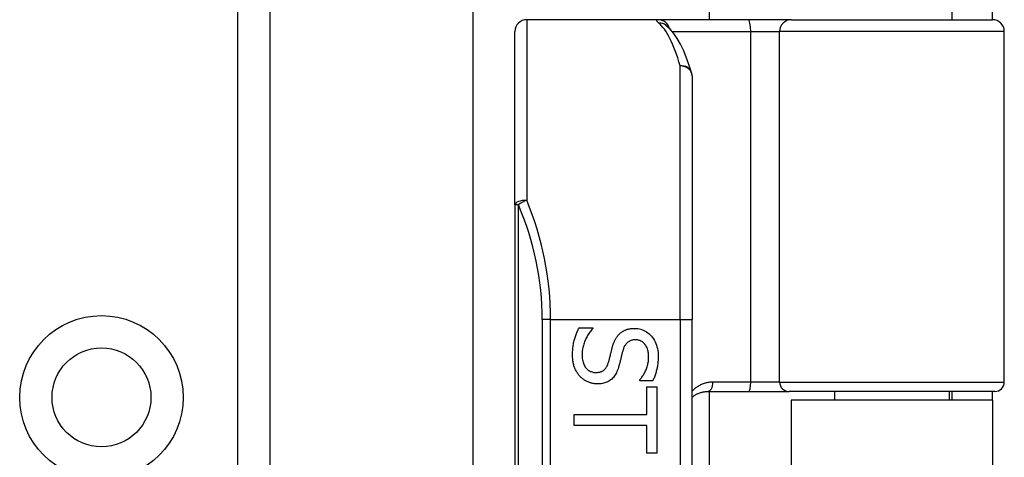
# Model space of a CAD drawing. Header units: inches. Extents: x 7 to 171, y 11 to 89.
# Tile 94 of 128: x 41.577 to 43.219, y 64.049 to 64.779. Entities that reach past the tile are written whole.
import ezdxf

# ---------------------------------------------------------------- set-up
doc = ezdxf.new("R2010")
doc.units = ezdxf.units.IN
doc.header["$MEASUREMENT"] = 0
doc.layers.add('Visible Edges(ANSI)', color=7, linetype='Continuous', lineweight=25)
doc.layers.add('Visible Tangent Edges(ANSI)', color=7, linetype='Continuous', lineweight=25)

msp = doc.modelspace()

# ---------------------------------------------------------------- linework, layer by layer
at = {"layer": 'Visible Edges(ANSI)'}
for p, q in [((42.3334, 63.9647), (42.3334, 66.9603)), ((42.7271, 66.9603), (42.7271, 64.7787)), ((41.9946, 66.4442), (41.9946, 33.3103)), ((43.1316, 64.8097), (43.1316, 64.7787)), ((43.1996, 64.7787), (43.1996, 64.8097)), ((42.6422, 64.7787), (42.4228, 64.7787)), ((42.7917, 64.7787), (42.6422, 64.7787)), ((42.864, 64.7787), (42.7917, 64.7787)), ((42.864, 64.7787), (43.1994, 64.7787)), ((42.4031, 64.4698), (42.4031, 64.759)), ((42.6549, 64.7693), (42.6545, 64.7697)), ((43.2191, 64.1744), (43.2191, 64.759)), ((42.6983, 64.685), (42.6983, 64.2787)), ((42.4031, 64.4698), (42.4031, 62.5876)), ((42.6983, 62.7787), (42.6983, 64.2787)), ((42.5099, 64.265), (42.5329, 64.265)), ((42.5329, 64.265), (42.5329, 64.2637)), ((42.6111, 64.1767), (42.6111, 64.178)), ((42.6329, 64.1767), (42.6111, 64.1767)), ((42.6231, 64.1667), (42.6394, 64.1667)), ((42.6231, 64.1205), (42.6231, 64.1667)), ((42.6394, 64.1667), (42.6394, 64.056)), ((42.7241, 64.1587), (42.7926, 64.1587)), ((42.7271, 64.1587), (42.7271, 62.8988)), ((42.7926, 64.1587), (42.8601, 64.1587)), ((43.2033, 64.1587), (42.8601, 64.1587)), ((42.9361, 64.1587), (42.9361, 64.1442)), ((43.127, 64.1587), (43.127, 64.1442)), ((43.1316, 64.1587), (43.1316, 64.1442)), ((43.1996, 64.1442), (43.1996, 64.1587)), ((43.1996, 64.1442), (42.8636, 64.1442)), ((42.8636, 64.1442), (42.8636, 62.9132)), ((43.1996, 64.1442), (43.1996, 62.9132)), ((42.5016, 64.1022), (42.5016, 64.1205)), ((42.5016, 64.1205), (42.6231, 64.1205)), ((42.6231, 64.1022), (42.5016, 64.1022)), ((42.6231, 64.056), (42.6231, 64.1022)), ((42.6394, 64.056), (42.6231, 64.056))]:
    msp.add_line(p, q, dxfattribs=at)
at = {"layer": 'Visible Edges(ANSI)', "flags": 128}
for points in [[(42.6975, 64.6908), (42.6931, 64.7041), (42.6886, 64.7165), (42.6839, 64.7278), (42.6789, 64.7381), (42.6737, 64.7474), (42.668, 64.7557), (42.6619, 64.763), (42.6549, 64.7693)], [(42.4992, 64.2198), (42.4992, 64.2222), (42.4993, 64.2246), (42.4994, 64.227), (42.4995, 64.2293), (42.4997, 64.2315), (42.5, 64.2336), (42.5002, 64.2357), (42.5006, 64.2377), (42.5009, 64.2397), (42.5013, 64.2416), (42.5018, 64.2435), (42.5023, 64.2452), (42.5028, 64.247), (42.5034, 64.2487), (42.5039, 64.2504), (42.5045, 64.2521), (42.5051, 64.2538), (42.5058, 64.2554), (42.5064, 64.2571), (42.5071, 64.2587), (42.5077, 64.2603), (42.5084, 64.2619), (42.5092, 64.2634), (42.5099, 64.265)], [(42.5329, 64.2637), (42.5315, 64.2621), (42.5302, 64.2606), (42.5289, 64.259), (42.5277, 64.2574), (42.5265, 64.2557), (42.5254, 64.254), (42.5243, 64.2523), (42.5233, 64.2505), (42.5223, 64.2487), (42.5214, 64.2469), (42.5205, 64.2451), (42.5197, 64.2432), (42.519, 64.2413), (42.5183, 64.2394), (42.5177, 64.2375), (42.5171, 64.2356), (42.5166, 64.2338), (42.5162, 64.2319), (42.5158, 64.2301), (42.5156, 64.2283), (42.5153, 64.2265), (42.5152, 64.2247), (42.5151, 64.2229), (42.515, 64.2211)], [(42.5776, 64.2551), (42.5783, 64.2558), (42.5791, 64.2564), (42.58, 64.2571), (42.5808, 64.2577), (42.5817, 64.2583), (42.5825, 64.2588), (42.5834, 64.2594), (42.5844, 64.2599), (42.5853, 64.2604), (42.5863, 64.2608), (42.5873, 64.2612), (42.5883, 64.2616), (42.5893, 64.262), (42.5904, 64.2624), (42.5915, 64.2627), (42.5926, 64.2629), (42.5937, 64.2632), (42.5949, 64.2634), (42.5961, 64.2636), (42.5973, 64.2637), (42.5986, 64.2638), (42.5998, 64.2639), (42.6011, 64.264), (42.6025, 64.264)], [(42.6025, 64.264), (42.6052, 64.2639), (42.6079, 64.2636), (42.6105, 64.2632), (42.613, 64.2625), (42.6155, 64.2617), (42.6179, 64.2607), (42.6202, 64.2595), (42.6224, 64.2582), (42.6245, 64.2566), (42.6266, 64.2549), (42.6286, 64.253), (42.6305, 64.2509), (42.6324, 64.2487), (42.634, 64.2464), (42.6355, 64.2439), (42.6368, 64.2414), (42.638, 64.2388), (42.639, 64.2361), (42.6399, 64.2333), (42.6406, 64.2303), (42.6412, 64.2273), (42.6416, 64.2242), (42.6418, 64.221), (42.6419, 64.2177)], [(42.5654, 64.2323), (42.5657, 64.2335), (42.5661, 64.2346), (42.5664, 64.2358), (42.5668, 64.2369), (42.5671, 64.238), (42.5675, 64.239), (42.5679, 64.2401), (42.5683, 64.2411), (42.5688, 64.2422), (42.5692, 64.2431), (42.5697, 64.2441), (42.5701, 64.2451), (42.5706, 64.246), (42.5711, 64.2469), (42.5717, 64.2478), (42.5722, 64.2487), (42.5728, 64.2495), (42.5734, 64.2504), (42.574, 64.2512), (42.5747, 64.252), (42.5754, 64.2528), (42.5761, 64.2536), (42.5768, 64.2543), (42.5776, 64.2551)], [(42.5591, 64.2074), (42.5594, 64.2084), (42.5597, 64.2095), (42.56, 64.2105), (42.5603, 64.2115), (42.5605, 64.2125), (42.5608, 64.2135), (42.561, 64.2144), (42.5613, 64.2154), (42.5615, 64.2163), (42.5617, 64.2172), (42.5619, 64.2182), (42.5622, 64.219), (42.5624, 64.2199), (42.5626, 64.2209), (42.5628, 64.2219), (42.5631, 64.2229), (42.5633, 64.2239), (42.5636, 64.225), (42.5639, 64.2261), (42.5641, 64.2273), (42.5644, 64.2285), (42.5647, 64.2297), (42.5651, 64.231), (42.5654, 64.2323)], [(42.6044, 64.2449), (42.6029, 64.2449), (42.6016, 64.2448), (42.6002, 64.2446), (42.5989, 64.2444), (42.5977, 64.2441), (42.5965, 64.2437), (42.5954, 64.2433), (42.5943, 64.2428), (42.5933, 64.2423), (42.5923, 64.2417), (42.5914, 64.241), (42.5905, 64.2403), (42.5896, 64.2395), (42.5888, 64.2386), (42.588, 64.2377), (42.5873, 64.2367), (42.5866, 64.2357), (42.586, 64.2346), (42.5854, 64.2335), (42.5848, 64.2323), (42.5843, 64.231), (42.5838, 64.2297), (42.5833, 64.2283), (42.5829, 64.2269)], [(42.626, 64.2164), (42.626, 64.2185), (42.6259, 64.2205), (42.6257, 64.2225), (42.6254, 64.2244), (42.625, 64.2262), (42.6245, 64.2279), (42.624, 64.2296), (42.6234, 64.2312), (42.6227, 64.2328), (42.6219, 64.2343), (42.621, 64.2357), (42.6201, 64.237), (42.619, 64.2383), (42.618, 64.2394), (42.6168, 64.2405), (42.6157, 64.2414), (42.6144, 64.2422), (42.6131, 64.2429), (42.6118, 64.2435), (42.6104, 64.244), (42.609, 64.2444), (42.6075, 64.2447), (42.606, 64.2448), (42.6044, 64.2449)], [(42.5117, 64.1838), (42.5107, 64.1849), (42.5097, 64.1861), (42.5088, 64.1872), (42.508, 64.1884), (42.5071, 64.1896), (42.5063, 64.1909), (42.5056, 64.1921), (42.5049, 64.1934), (42.5042, 64.1947), (42.5036, 64.196), (42.503, 64.1974), (42.5024, 64.1988), (42.5019, 64.2002), (42.5014, 64.2017), (42.501, 64.2032), (42.5006, 64.2048), (42.5003, 64.2065), (42.5, 64.2082), (42.4997, 64.21), (42.4995, 64.2118), (42.4994, 64.2137), (42.4993, 64.2157), (42.4992, 64.2177), (42.4992, 64.2198)], [(42.515, 64.2211), (42.5151, 64.2186), (42.5152, 64.2163), (42.5154, 64.214), (42.5157, 64.2118), (42.5161, 64.2097), (42.5166, 64.2078), (42.5172, 64.2059), (42.5178, 64.2042), (42.5186, 64.2025), (42.5194, 64.201), (42.5203, 64.1995), (42.5213, 64.1982), (42.5224, 64.1969), (42.5236, 64.1958), (42.5247, 64.1948), (42.526, 64.1939), (42.5273, 64.193), (42.5287, 64.1923), (42.5301, 64.1918), (42.5316, 64.1913), (42.5331, 64.1909), (42.5347, 64.1906), (42.5363, 64.1905), (42.538, 64.1904)], [(42.5829, 64.2269), (42.5827, 64.2259), (42.5824, 64.2249), (42.5821, 64.2239), (42.5818, 64.2228), (42.5815, 64.2216), (42.5812, 64.2205), (42.5809, 64.2193), (42.5806, 64.218), (42.5803, 64.2167), (42.58, 64.2154), (42.5797, 64.2141), (42.5794, 64.2127), (42.579, 64.2113), (42.5787, 64.21), (42.5784, 64.2086), (42.578, 64.2074), (42.5777, 64.2062), (42.5774, 64.205), (42.5771, 64.2038), (42.5768, 64.2027), (42.5765, 64.2016), (42.5762, 64.2006), (42.5759, 64.1996), (42.5757, 64.1987)], [(42.6111, 64.178), (42.6121, 64.1791), (42.613, 64.1803), (42.614, 64.1815), (42.6149, 64.1828), (42.6158, 64.1841), (42.6167, 64.1855), (42.6176, 64.1869), (42.6184, 64.1884), (42.6192, 64.19), (42.62, 64.1915), (42.6208, 64.1932), (42.6216, 64.1949), (42.6223, 64.1966), (42.6229, 64.1983), (42.6235, 64.2001), (42.624, 64.2018), (42.6245, 64.2036), (42.6249, 64.2054), (42.6253, 64.2072), (42.6255, 64.209), (42.6257, 64.2108), (42.6259, 64.2127), (42.626, 64.2145), (42.626, 64.2164)], [(42.6419, 64.2177), (42.6419, 64.2157), (42.6418, 64.2138), (42.6417, 64.2119), (42.6416, 64.2101), (42.6415, 64.2082), (42.6413, 64.2064), (42.6411, 64.2046), (42.6409, 64.2028), (42.6406, 64.201), (42.6403, 64.1992), (42.64, 64.1975), (42.6396, 64.1958), (42.6392, 64.1941), (42.6388, 64.1924), (42.6383, 64.1907), (42.6378, 64.1891), (42.6373, 64.1875), (42.6368, 64.1859), (42.6362, 64.1843), (42.6356, 64.1827), (42.635, 64.1812), (42.6343, 64.1797), (42.6337, 64.1781), (42.6329, 64.1767)], [(42.538, 64.1904), (42.5394, 64.1904), (42.5407, 64.1905), (42.542, 64.1907), (42.5432, 64.1909), (42.5444, 64.1911), (42.5455, 64.1914), (42.5466, 64.1918), (42.5477, 64.1922), (42.5487, 64.1927), (42.5496, 64.1932), (42.5506, 64.1938), (42.5514, 64.1945), (42.5523, 64.1952), (42.5531, 64.196), (42.5538, 64.1968), (42.5546, 64.1977), (42.5553, 64.1987), (42.5559, 64.1997), (42.5566, 64.2009), (42.5571, 64.202), (42.5577, 64.2033), (42.5582, 64.2046), (42.5587, 64.2059), (42.5591, 64.2074)], [(42.5757, 64.1987), (42.5749, 64.1964), (42.5741, 64.1942), (42.5732, 64.1921), (42.5723, 64.1901), (42.5713, 64.1882), (42.5702, 64.1864), (42.5691, 64.1847), (42.5679, 64.1831), (42.5667, 64.1817), (42.5653, 64.1803), (42.564, 64.179), (42.5625, 64.1779), (42.5611, 64.1768), (42.5595, 64.1759), (42.5579, 64.175), (42.5562, 64.1742), (42.5545, 64.1736), (42.5528, 64.173), (42.5509, 64.1725), (42.549, 64.172), (42.5471, 64.1717), (42.5451, 64.1715), (42.543, 64.1714), (42.5409, 64.1713)], [(42.5409, 64.1713), (42.5396, 64.1713), (42.5382, 64.1714), (42.5369, 64.1715), (42.5355, 64.1717), (42.5342, 64.1719), (42.5329, 64.1721), (42.5315, 64.1724), (42.5302, 64.1728), (42.5289, 64.1732), (42.5276, 64.1736), (42.5263, 64.1741), (42.525, 64.1746), (42.5237, 64.1752), (42.5224, 64.1758), (42.5212, 64.1764), (42.52, 64.1771), (42.5189, 64.1778), (42.5177, 64.1786), (42.5166, 64.1793), (42.5156, 64.1802), (42.5146, 64.181), (42.5136, 64.1819), (42.5126, 64.1828), (42.5117, 64.1838)], [(42.6983, 64.1491), (42.6992, 64.1498), (42.7001, 64.1505), (42.701, 64.1512), (42.702, 64.1518), (42.7029, 64.1524), (42.7039, 64.153), (42.7048, 64.1536), (42.7059, 64.1542), (42.7069, 64.1547), (42.7079, 64.1552), (42.709, 64.1556), (42.71, 64.156), (42.7111, 64.1564), (42.7122, 64.1568), (42.7134, 64.1572), (42.7145, 64.1575), (42.7156, 64.1577), (42.7168, 64.158), (42.718, 64.1582), (42.7192, 64.1583), (42.7204, 64.1585), (42.7216, 64.1586), (42.7229, 64.1586), (42.7241, 64.1587)]]:
    msp.add_lwpolyline(points, dxfattribs=at)
at = {"layer": 'Visible Edges(ANSI)'}
msp.add_circle((41.7136, 64.1489), 0.0825, dxfattribs=at)
for centre, radius, start, end in [((42.4228, 64.759), 0.0197, 90, 180), ((43.1994, 64.759), 0.0197, 0, 90), ((42.6787, 64.685), 0.0197, 0, 17.0415), ((43.2033, 64.1744), 0.0157, 270, 0)]:
    msp.add_arc(centre, radius, start, end, dxfattribs=at)
at = {"layer": 'Visible Tangent Edges(ANSI)'}
for p, q in [((41.9407, 33.3103), (41.9407, 66.4442)), ((42.4228, 64.7787), (42.4228, 64.4777)), ((42.6654, 64.759), (42.7961, 64.759)), ((42.7961, 64.759), (42.7961, 64.1744)), ((42.7961, 64.759), (42.8443, 64.759)), ((43.2191, 64.759), (42.8443, 64.759)), ((42.8443, 64.1744), (42.8443, 64.759)), ((42.6787, 64.2787), (42.6787, 64.7017)), ((42.4088, 64.4698), (42.4031, 64.4698)), ((42.4088, 62.5876), (42.4088, 64.4698)), ((42.4624, 64.2787), (42.4485, 64.2787)), ((42.4485, 64.2787), (42.4485, 62.7787)), ((42.4624, 64.2787), (42.6787, 64.2787)), ((42.4624, 62.7787), (42.4624, 64.2787)), ((42.6787, 64.2787), (42.6787, 62.7787)), ((42.6787, 64.2787), (42.6983, 64.2787)), ((42.7961, 64.1744), (42.7333, 64.1744)), ((42.8443, 64.1744), (42.7961, 64.1744)), ((42.8443, 64.1744), (43.2191, 64.1744))]:
    msp.add_line(p, q, dxfattribs=at)
at = {"layer": 'Visible Tangent Edges(ANSI)', "flags": 128}
for points in [[(42.6422, 64.7787), (42.6417, 64.7787), (42.6413, 64.7787), (42.6409, 64.7786), (42.6405, 64.7786), (42.6402, 64.7785), (42.6399, 64.7784), (42.6397, 64.7783), (42.6395, 64.7781), (42.6394, 64.778), (42.6393, 64.7778), (42.6393, 64.7776), (42.6393, 64.7774), (42.6393, 64.7771), (42.6394, 64.7769), (42.6396, 64.7766), (42.6398, 64.7763), (42.64, 64.776), (42.6403, 64.7756), (42.6406, 64.7753), (42.641, 64.7749), (42.6414, 64.7745), (42.6418, 64.7741), (42.6423, 64.7737), (42.6429, 64.7732)], [(42.7333, 64.1744), (42.7316, 64.1744), (42.7299, 64.1743), (42.7282, 64.1741), (42.7265, 64.1739), (42.7249, 64.1736), (42.7233, 64.1733), (42.7217, 64.1729), (42.7201, 64.1725), (42.7185, 64.172), (42.717, 64.1715), (42.7155, 64.1709), (42.714, 64.1703), (42.7126, 64.1696), (42.7111, 64.1689), (42.7097, 64.1681), (42.7084, 64.1673), (42.707, 64.1664), (42.7057, 64.1655), (42.7044, 64.1646), (42.7031, 64.1636), (42.7019, 64.1626), (42.7007, 64.1615), (42.6995, 64.1604), (42.6984, 64.1592)]]:
    msp.add_lwpolyline(points, dxfattribs=at)
at = {"layer": 'Visible Tangent Edges(ANSI)'}
msp.add_circle((41.7136, 64.1489), 0.1363, dxfattribs=at)
msp.add_arc((41.9682, 64.2787), 0.4803, 0, 23.4439, dxfattribs=at)
for centre, major_axis, ratio, start_param, end_param in [((42.6422, 64.759), (0, 0.0197), 0.985236, 4.962801, 6.283185), ((42.6429, 64.7538), (0.012, 0.0156), 0.971402, 0, 0.672693), ((42.6291, 64.2787), (0, -0.5), 0.185699, 2.578938, 2.993098), ((42.7917, 64.759), (0, 0.0197), 0.225879, 4.712389, 6.283185), ((42.864, 64.759), (0, 0.0197), 0.998608, 0, 1.570796), ((42.6787, 64.685), (0.0188, 0.0058), 0.834757, 0, 1.320298), ((42.6787, 64.685), (0.0197, 0), 0.845842, 0, 1.570796), ((42.4228, 64.4698), (-0.0197, 0), 0.39785, 4.712389, 6.283185), ((42.4228, 64.4698), (0.0181, 0.0078), 0.369668, 1.411843, 2.276718), ((41.9821, 64.2787), (0, 0.5), 0.96063, 4.712389, 5.121562), ((42.7241, 64.1744), (0, -0.0157), 0.580671, 0, 1.570796), ((42.7926, 64.1744), (0, -0.0157), 0.225879, 0, 1.570796), ((42.8601, 64.1744), (0, -0.0157), 0.998608, 4.712389, 6.283185)]:
    msp.add_ellipse(centre, major_axis=major_axis, ratio=ratio, start_param=start_param, end_param=end_param, dxfattribs=at)

doc.saveas('drawing.dxf')
